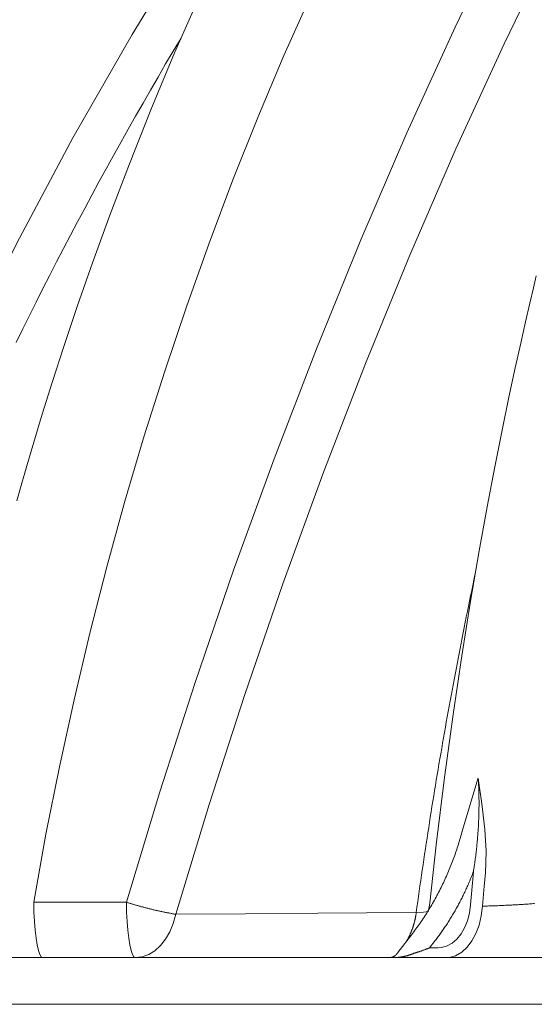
# Model space of a CAD drawing. Header units: millimetres. Extents: x 451 to 766, y 63 to 285.
# Tile 26 of 37: x 517 to 523, y 221 to 233. Entities that reach past the tile are written whole.
import ezdxf

# ---------------------------------------------------------------- set-up
doc = ezdxf.new("R2010")
doc.units = ezdxf.units.MM
doc.header["$LTSCALE"] = 5.08
doc.layers.get('0').update_dxf_attribs({"lineweight": 18})
doc.layers.add('None', color=7, linetype='Continuous', lineweight=18)

# ---------------------------------------------------------------- blocks, each defined once
blk = doc.blocks.new('Gruppe-22')
at = {"color": 7, "linetype": 'Continuous', "lineweight": 15}
for p, q in [((-831.23, 1383.31), (-831.18, 1383.49)), ((-828.51, 1373.33), (-829.19, 1365.18)), ((-914.13, 1365.84), (-936.99, 1365.87)), ((-839.24, 1365.63), (-839.55, 1363.77)), ((-847.15, 1353.47), (-843.46, 1358.18)), ((-839.32, 1354.6), (-837.9, 1356.41)), ((-837.2, 1354.6), (-839.32, 1354.6)), ((-261.99, 1352.17), (-1109.44, 1352.17)), ((-849.79, 1352.17), (-854.03, 1352.17)), ((-849.13, 1352.17), (-849.42, 1352.17)), ((-1121, 1340.67), (-67.56, 1340.67))]:
    blk.add_line(p, q, dxfattribs=at)
for points in [[(-941.18, 1464.74), (-940.09, 1468.57), (-938.68, 1473.41), (-936.95, 1479.27), (-934.86, 1486.13), (-932.4, 1493.98), (-929.53, 1502.85), (-926.23, 1512.68), (-922.46, 1523.47), (-918.19, 1535.2), (-913.39, 1547.84), (-908.11, 1561.12), (-902.23, 1575.22), (-895.7, 1590.11)], [(-805.7, 1703.42), (-814.43, 1689.92), (-822.91, 1676.19), (-831.15, 1662.26), (-839.14, 1648.11), (-846.88, 1633.77), (-854.36, 1619.23), (-861.59, 1604.51), (-868.55, 1589.6), (-875.25, 1574.52), (-881.68, 1559.28), (-887.83, 1543.87), (-893.72, 1528.31), (-899.33, 1512.61), (-904.66, 1496.76), (-909.7, 1480.79), (-914.47, 1464.69), (-918.95, 1448.47), (-923.14, 1432.14), (-927.04, 1415.71), (-930.65, 1399.18), (-933.96, 1382.57), (-936.99, 1365.87)], [(-839.22, 1365.62), (-837.67, 1379.96), (-835.64, 1396.54), (-833.53, 1412.08), (-831.38, 1426.58), (-829.22, 1440.04), (-827.08, 1452.48), (-825.12, 1463.27), (-823.23, 1473.17), (-821.43, 1482.17), (-819.74, 1490.3), (-818.18, 1497.56), (-816.84, 1503.63), (-815.65, 1508.93), (-814.6, 1513.47), (-813.71, 1517.25), (-812.99, 1520.27)], [(-759.78, 1715.17), (-776.5, 1688.25), (-792.51, 1660.63), (-807.83, 1632.37), (-820.68, 1607.15), (-833.04, 1581.51), (-844.91, 1555.48), (-856.29, 1529.09), (-867.23, 1502.28), (-877.69, 1475.14), (-887.67, 1447.7), (-897.17, 1420), (-905.88, 1393.03), (-914.13, 1365.84)], [(-901.94, 1362.86), (-893.71, 1389.92), (-885.01, 1416.76), (-875.53, 1444.32), (-865.56, 1471.62), (-855.11, 1498.62), (-844.18, 1525.3), (-832.81, 1551.53), (-820.95, 1577.41), (-808.58, 1602.9), (-795.72, 1627.95), (-780.39, 1656.03), (-764.35, 1683.46), (-749.12, 1707.74)], [(-862.55, 1656.18), (-864.73, 1653.26), (-881.43, 1629.27), (-897.42, 1604.75), (-912.72, 1579.72), (-927.3, 1554.21), (-941.16, 1528.28), (-954.36, 1501.8), (-966.84, 1474.93), (-978.58, 1447.68), (-989.56, 1420.11), (-999.51, 1393.02), (-1008.72, 1365.66)], [(-900.64, 1578.83), (-902.54, 1575.64), (-904.43, 1572.45), (-906.3, 1569.24), (-908.16, 1566.03), (-910.02, 1562.81), (-911.86, 1559.59), (-913.68, 1556.36), (-915.5, 1553.12), (-917.31, 1549.88), (-919.1, 1546.63), (-920.88, 1543.37), (-922.65, 1540.11), (-924.41, 1536.84), (-926.16, 1533.56), (-927.89, 1530.28), (-929.61, 1526.99), (-931.33, 1523.7), (-933.02, 1520.4), (-934.71, 1517.09), (-936.39, 1513.78), (-938.05, 1510.46), (-939.7, 1507.13), (-941.34, 1503.8)], [(-828.11, 1446.51), (-828.38, 1445.22), (-828.65, 1443.93), (-828.92, 1442.64), (-829.19, 1441.34), (-829.46, 1440.05), (-829.72, 1438.76), (-829.98, 1437.47), (-830.25, 1436.17), (-830.51, 1434.88), (-830.77, 1433.59), (-831.03, 1432.29), (-831.28, 1431), (-831.54, 1429.7), (-831.79, 1428.41), (-832.04, 1427.11), (-832.29, 1425.82), (-832.54, 1424.52), (-832.79, 1423.22), (-833.04, 1421.93), (-833.28, 1420.63), (-833.53, 1419.33), (-833.77, 1418.04), (-834.01, 1416.74), (-834.25, 1415.44), (-834.48, 1414.14), (-834.72, 1412.84), (-834.96, 1411.54), (-835.19, 1410.25), (-835.42, 1408.95), (-835.65, 1407.65), (-835.88, 1406.35), (-836.11, 1405.05), (-836.33, 1403.75), (-836.56, 1402.45), (-836.78, 1401.15), (-837, 1399.84), (-837.22, 1398.54), (-837.44, 1397.24), (-837.66, 1395.94), (-837.87, 1394.64), (-838.08, 1393.34), (-838.3, 1392.03), (-838.51, 1390.73), (-838.72, 1389.43), (-838.93, 1388.12), (-839.13, 1386.82), (-839.34, 1385.52), (-839.54, 1384.21), (-839.74, 1382.91), (-839.94, 1381.6), (-840.14, 1380.3), (-840.34, 1378.99), (-840.54, 1377.69), (-840.73, 1376.38), (-840.92, 1375.08), (-841.12, 1373.77), (-841.31, 1372.47), (-841.5, 1371.16), (-841.68, 1369.85), (-841.87, 1368.55), (-842.05, 1367.24), (-842.24, 1365.93), (-842.42, 1364.63), (-842.6, 1363.32)], [(-831.18, 1383.49), (-831.16, 1383.56), (-829.3, 1389.91), (-827.42, 1396.29), (-827.41, 1396.34)], [(-828.51, 1373.33), (-828.46, 1373.68), (-828.4, 1374.04), (-828.34, 1374.4), (-828.29, 1374.75), (-828.23, 1375.11), (-828.18, 1375.47), (-828.13, 1375.82), (-828.08, 1376.18), (-828.03, 1376.54), (-827.99, 1376.9), (-827.94, 1377.25), (-827.9, 1377.61), (-827.85, 1377.97), (-827.81, 1378.33), (-827.77, 1378.69), (-827.73, 1379.05), (-827.69, 1379.41), (-827.65, 1379.76), (-827.62, 1380.12), (-827.58, 1380.48), (-827.55, 1380.84), (-827.52, 1381.2), (-827.49, 1381.56), (-827.46, 1381.92), (-827.43, 1382.28), (-827.4, 1382.64), (-827.38, 1383), (-827.35, 1383.36), (-827.33, 1383.72), (-827.31, 1384.08), (-827.28, 1384.44), (-827.26, 1384.8), (-827.25, 1385.16), (-827.23, 1385.52), (-827.21, 1385.88), (-827.2, 1386.24), (-827.19, 1386.6), (-827.17, 1386.96), (-827.16, 1387.32), (-827.15, 1387.68), (-827.15, 1388.04), (-827.14, 1388.41), (-827.13, 1388.77), (-827.13, 1389.13), (-827.12, 1389.49), (-827.12, 1389.85), (-827.12, 1390.21), (-827.12, 1390.57), (-827.12, 1390.93), (-827.13, 1391.29), (-827.13, 1391.65), (-827.14, 1392.01), (-827.14, 1392.37), (-827.15, 1392.73), (-827.16, 1393.1), (-827.17, 1393.46), (-827.18, 1393.82), (-827.2, 1394.18), (-827.21, 1394.54), (-827.23, 1394.9), (-827.24, 1395.26), (-827.26, 1395.62), (-827.28, 1395.98), (-827.3, 1396.34)], [(-827.3, 1396.34), (-827.35, 1396.34), (-827.41, 1396.34)], [(-825.54, 1372.99), (-825.36, 1378.39), (-825.65, 1383.8), (-826.4, 1390.1), (-827.3, 1396.3), (-827.3, 1396.34)], [(-843.47, 1358.2), (-843.2, 1358.55), (-842.94, 1358.91), (-842.68, 1359.26), (-842.42, 1359.62), (-842.16, 1359.98), (-841.91, 1360.34), (-841.65, 1360.71), (-841.4, 1361.07), (-841.16, 1361.44), (-840.91, 1361.8), (-840.67, 1362.17), (-840.43, 1362.54), (-840.19, 1362.92), (-839.95, 1363.29), (-839.72, 1363.66), (-839.48, 1364.04), (-839.26, 1364.42), (-839.03, 1364.8), (-838.8, 1365.18), (-838.58, 1365.56), (-838.36, 1365.94), (-838.14, 1366.33), (-837.93, 1366.71), (-837.71, 1367.1), (-837.5, 1367.49), (-837.3, 1367.88), (-837.09, 1368.27), (-836.89, 1368.66), (-836.68, 1369.06), (-836.49, 1369.45), (-836.29, 1369.85), (-836.1, 1370.25), (-835.9, 1370.64), (-835.72, 1371.04), (-835.53, 1371.44), (-835.35, 1371.85), (-835.16, 1372.25), (-834.99, 1372.65), (-834.81, 1373.06), (-834.64, 1373.47), (-834.46, 1373.87), (-834.29, 1374.28), (-834.13, 1374.69), (-833.96, 1375.1), (-833.8, 1375.51), (-833.64, 1375.93), (-833.49, 1376.34), (-833.33, 1376.75), (-833.18, 1377.17), (-833.03, 1377.59), (-832.89, 1378), (-832.75, 1378.42), (-832.6, 1378.84), (-832.47, 1379.26), (-832.33, 1379.68), (-832.2, 1380.1), (-832.07, 1380.52), (-831.94, 1380.95), (-831.81, 1381.37), (-831.69, 1381.8), (-831.57, 1382.22), (-831.45, 1382.65), (-831.34, 1383.07), (-831.23, 1383.5)], [(-837.9, 1356.41), (-837.71, 1356.65), (-837.53, 1356.9), (-837.35, 1357.14), (-837.17, 1357.38), (-836.99, 1357.63), (-836.81, 1357.87), (-836.64, 1358.12), (-836.46, 1358.37), (-836.29, 1358.62), (-836.11, 1358.86), (-835.94, 1359.11), (-835.77, 1359.36), (-835.6, 1359.62), (-835.43, 1359.87), (-835.26, 1360.12), (-835.09, 1360.37), (-834.93, 1360.63), (-834.76, 1360.88), (-834.6, 1361.14), (-834.44, 1361.39), (-834.28, 1361.65), (-834.12, 1361.91), (-833.96, 1362.17), (-833.8, 1362.43), (-833.65, 1362.69), (-833.49, 1362.95), (-833.34, 1363.21), (-833.19, 1363.47), (-833.03, 1363.74), (-832.88, 1364), (-832.74, 1364.26), (-832.59, 1364.53), (-832.44, 1364.79), (-832.3, 1365.06), (-832.15, 1365.33), (-832.01, 1365.59), (-831.87, 1365.86), (-831.73, 1366.13), (-831.59, 1366.4), (-831.45, 1366.67), (-831.31, 1366.94), (-831.18, 1367.21), (-831.04, 1367.48), (-830.91, 1367.76), (-830.78, 1368.03), (-830.65, 1368.3), (-830.52, 1368.58), (-830.39, 1368.85), (-830.26, 1369.13), (-830.14, 1369.41), (-830.01, 1369.68), (-829.89, 1369.96), (-829.77, 1370.24), (-829.65, 1370.52), (-829.53, 1370.79), (-829.41, 1371.07), (-829.29, 1371.35), (-829.18, 1371.63), (-829.06, 1371.92), (-828.95, 1372.2), (-828.84, 1372.48), (-828.73, 1372.76), (-828.62, 1373.04), (-828.51, 1373.33)], [(-826.24, 1364.86), (-825.82, 1369.8), (-825.54, 1372.99)], [(-934.75, 1352.17), (-935.12, 1352.37), (-935.48, 1352.97), (-935.81, 1353.96), (-936.12, 1355.31), (-936.4, 1356.98), (-936.63, 1358.93), (-936.8, 1361.1), (-936.92, 1363.43), (-936.99, 1365.87)], [(-911.89, 1352.17), (-912.26, 1352.37), (-912.62, 1352.97), (-912.96, 1353.96), (-913.27, 1355.3), (-913.54, 1356.97), (-913.77, 1358.91), (-913.94, 1361.08), (-914.07, 1363.4), (-914.13, 1365.84)], [(-914.13, 1365.84), (-913.94, 1365.78), (-913.76, 1365.72), (-913.57, 1365.66), (-913.38, 1365.6), (-913.19, 1365.54), (-913.01, 1365.49), (-912.82, 1365.43), (-912.63, 1365.37), (-912.44, 1365.32), (-912.25, 1365.26), (-912.07, 1365.21), (-911.88, 1365.15), (-911.69, 1365.1), (-911.5, 1365.04), (-911.31, 1364.99), (-911.12, 1364.94), (-910.93, 1364.88), (-910.74, 1364.83), (-910.56, 1364.78), (-910.37, 1364.73), (-910.18, 1364.68), (-909.99, 1364.63), (-909.8, 1364.58), (-909.61, 1364.53), (-909.42, 1364.48), (-909.23, 1364.43), (-909.04, 1364.38), (-908.85, 1364.33), (-908.66, 1364.28), (-908.47, 1364.23), (-908.28, 1364.19), (-908.09, 1364.14), (-907.9, 1364.09), (-907.71, 1364.05), (-907.52, 1364), (-907.32, 1363.96), (-907.13, 1363.91), (-906.94, 1363.87), (-906.75, 1363.82), (-906.56, 1363.78), (-906.37, 1363.74), (-906.18, 1363.69), (-905.99, 1363.65), (-905.79, 1363.61), (-905.6, 1363.57), (-905.41, 1363.53), (-905.22, 1363.49), (-905.03, 1363.45), (-904.83, 1363.41), (-904.64, 1363.37), (-904.45, 1363.33), (-904.26, 1363.29), (-904.07, 1363.25), (-903.87, 1363.21), (-903.68, 1363.18), (-903.49, 1363.14), (-903.3, 1363.1), (-903.1, 1363.07), (-902.91, 1363.03), (-902.72, 1363), (-902.52, 1362.96), (-902.33, 1362.93), (-902.14, 1362.89), (-901.94, 1362.86)], [(-829.19, 1365.18), (-829.47, 1363.17), (-829.97, 1361.28), (-830.66, 1359.55), (-831.54, 1358.03), (-832.6, 1356.73), (-833.78, 1355.72), (-835.1, 1355.01), (-836.48, 1354.65), (-837.2, 1354.6)], [(-835.31, 1352.17), (-834.48, 1352.22), (-832.89, 1352.66), (-831.39, 1353.51), (-830.05, 1354.73), (-828.87, 1356.28), (-827.88, 1358.11), (-827.1, 1360.18), (-826.55, 1362.46), (-826.24, 1364.86)], [(-826.24, 1364.86), (-825.93, 1364.87), (-825.61, 1364.88), (-825.3, 1364.89), (-824.99, 1364.9), (-824.68, 1364.91), (-824.36, 1364.92), (-824.05, 1364.93), (-823.74, 1364.94), (-823.43, 1364.95), (-823.11, 1364.96), (-822.8, 1364.97), (-822.49, 1364.98), (-822.18, 1365), (-821.86, 1365.01), (-821.55, 1365.02), (-821.24, 1365.04), (-820.93, 1365.05), (-820.61, 1365.07), (-820.3, 1365.08), (-819.99, 1365.1), (-819.68, 1365.11), (-819.36, 1365.13), (-819.05, 1365.15), (-818.74, 1365.16), (-818.43, 1365.18), (-818.12, 1365.2), (-817.8, 1365.21), (-817.49, 1365.23), (-817.18, 1365.25), (-816.87, 1365.27), (-816.55, 1365.29), (-816.24, 1365.31), (-815.93, 1365.33), (-815.62, 1365.35), (-815.31, 1365.37), (-814.99, 1365.39), (-814.68, 1365.41), (-814.37, 1365.43), (-814.06, 1365.46), (-813.75, 1365.48), (-813.43, 1365.5)], [(-911.89, 1352.17), (-910.24, 1352.36), (-908.62, 1352.93), (-907.1, 1353.86), (-905.69, 1355.13), (-904.44, 1356.71), (-903.39, 1358.56), (-902.55, 1360.63), (-901.94, 1362.86)], [(-842.6, 1363.32), (-854.86, 1363.21), (-866.85, 1363.11), (-884.75, 1362.97), (-901.94, 1362.86)], [(-844.97, 1356.26), (-844.91, 1356.36), (-844.85, 1356.46), (-844.8, 1356.57), (-844.74, 1356.67), (-844.68, 1356.77), (-844.63, 1356.88), (-844.58, 1356.98), (-844.52, 1357.08), (-844.47, 1357.19), (-844.42, 1357.29), (-844.37, 1357.4), (-844.32, 1357.5), (-844.27, 1357.61), (-844.22, 1357.72), (-844.17, 1357.82), (-844.12, 1357.93), (-844.07, 1358.04), (-844.02, 1358.14), (-843.98, 1358.25), (-843.93, 1358.36), (-843.89, 1358.47), (-843.84, 1358.58), (-843.8, 1358.68), (-843.76, 1358.79), (-843.71, 1358.9), (-843.67, 1359.01), (-843.63, 1359.12), (-843.59, 1359.23), (-843.55, 1359.34), (-843.51, 1359.45), (-843.47, 1359.56), (-843.44, 1359.67), (-843.4, 1359.78), (-843.36, 1359.9), (-843.33, 1360.01), (-843.29, 1360.12), (-843.26, 1360.23), (-843.22, 1360.34), (-843.19, 1360.46), (-843.16, 1360.57), (-843.13, 1360.68), (-843.1, 1360.79), (-843.07, 1360.91), (-843.04, 1361.02), (-843.01, 1361.13), (-842.98, 1361.25), (-842.95, 1361.36), (-842.93, 1361.48), (-842.9, 1361.59), (-842.88, 1361.7), (-842.85, 1361.82), (-842.83, 1361.93), (-842.8, 1362.05), (-842.78, 1362.16), (-842.76, 1362.28), (-842.74, 1362.39), (-842.72, 1362.51), (-842.7, 1362.62), (-842.68, 1362.74), (-842.66, 1362.86), (-842.65, 1362.97), (-842.63, 1363.09), (-842.61, 1363.2), (-842.6, 1363.32)], [(-839.6, 1363.53), (-840.81, 1363.41), (-842.6, 1363.32)], [(-849.13, 1352.17), (-849.1, 1352.17), (-849.06, 1352.17), (-849.03, 1352.18), (-848.99, 1352.18), (-848.96, 1352.19), (-848.92, 1352.19), (-848.89, 1352.2), (-848.85, 1352.21), (-848.82, 1352.21), (-848.79, 1352.22), (-848.75, 1352.23), (-848.72, 1352.24), (-848.68, 1352.25), (-848.65, 1352.26), (-848.62, 1352.27), (-848.58, 1352.28), (-848.55, 1352.29), (-848.52, 1352.3), (-848.48, 1352.31), (-848.45, 1352.32), (-848.42, 1352.34), (-848.39, 1352.35), (-848.35, 1352.36), (-848.32, 1352.38), (-848.29, 1352.39), (-848.26, 1352.41), (-848.23, 1352.42), (-848.19, 1352.44), (-848.16, 1352.46), (-848.13, 1352.47), (-848.1, 1352.49), (-848.07, 1352.51), (-848.04, 1352.53), (-848.01, 1352.55), (-847.98, 1352.57), (-847.95, 1352.58), (-847.93, 1352.6), (-847.9, 1352.63), (-847.87, 1352.65), (-847.84, 1352.67), (-847.81, 1352.69), (-847.79, 1352.71), (-847.76, 1352.73), (-847.73, 1352.76), (-847.7, 1352.78), (-847.68, 1352.8), (-847.65, 1352.83), (-847.63, 1352.85), (-847.6, 1352.87), (-847.58, 1352.9), (-847.55, 1352.93), (-847.53, 1352.95), (-847.51, 1352.98), (-847.48, 1353), (-847.46, 1353.03), (-847.44, 1353.06), (-847.41, 1353.08), (-847.39, 1353.11), (-847.37, 1353.14), (-847.35, 1353.17), (-847.33, 1353.2), (-847.31, 1353.22), (-847.29, 1353.25), (-847.27, 1353.28)], [(-848.33, 1352.17), (-848.25, 1352.17), (-848.17, 1352.17), (-848.08, 1352.17), (-848, 1352.17), (-847.91, 1352.18), (-847.83, 1352.18), (-847.74, 1352.19), (-847.66, 1352.19), (-847.58, 1352.2), (-847.49, 1352.2), (-847.41, 1352.21), (-847.32, 1352.22), (-847.24, 1352.22), (-847.16, 1352.23), (-847.07, 1352.24), (-846.99, 1352.25), (-846.9, 1352.26), (-846.82, 1352.27), (-846.74, 1352.28), (-846.65, 1352.29), (-846.57, 1352.3), (-846.49, 1352.31), (-846.4, 1352.33), (-846.32, 1352.34), (-846.24, 1352.35), (-846.15, 1352.37), (-846.07, 1352.38), (-845.99, 1352.4), (-845.9, 1352.41), (-845.82, 1352.43), (-845.74, 1352.45), (-845.66, 1352.46), (-845.57, 1352.48), (-845.49, 1352.5), (-845.41, 1352.52), (-845.33, 1352.54), (-845.25, 1352.56), (-845.16, 1352.58), (-845.08, 1352.6), (-845, 1352.62), (-844.92, 1352.64), (-844.84, 1352.66), (-844.76, 1352.69), (-844.68, 1352.71), (-844.59, 1352.73), (-844.51, 1352.76), (-844.43, 1352.78), (-844.35, 1352.81), (-844.27, 1352.84), (-844.19, 1352.86), (-844.11, 1352.89), (-844.03, 1352.92), (-843.95, 1352.94), (-843.87, 1352.97), (-843.79, 1353), (-843.72, 1353.03), (-843.64, 1353.06), (-843.56, 1353.09), (-843.48, 1353.12), (-843.4, 1353.15), (-843.32, 1353.18), (-843.25, 1353.22), (-843.17, 1353.25), (-843.09, 1353.28)], [(-847.27, 1353.28), (-847.18, 1353.43), (-847.15, 1353.47)]]:
    blk.add_lwpolyline(points, dxfattribs=at)
blk.add_open_spline([(-839.32, 1354.6), (-839.81, 1354.39), (-841.68, 1353.68), (-843.09, 1353.28)], degree=2, dxfattribs=at)
blk = doc.blocks.new('Gruppe-26')
at = {"layer": 'None', "color": 7}
blk.add_blockref('Gruppe-22', (0, 0), dxfattribs=at)

msp = doc.modelspace()

# ---------------------------------------------------------------- block references
at = {"layer": 'None', "color": 7, "xscale": 0.05, "yscale": 0.05, "zscale": 0.05}
msp.add_blockref('Gruppe-26', (563.758, 154.186), dxfattribs=at)

doc.saveas('drawing.dxf')
